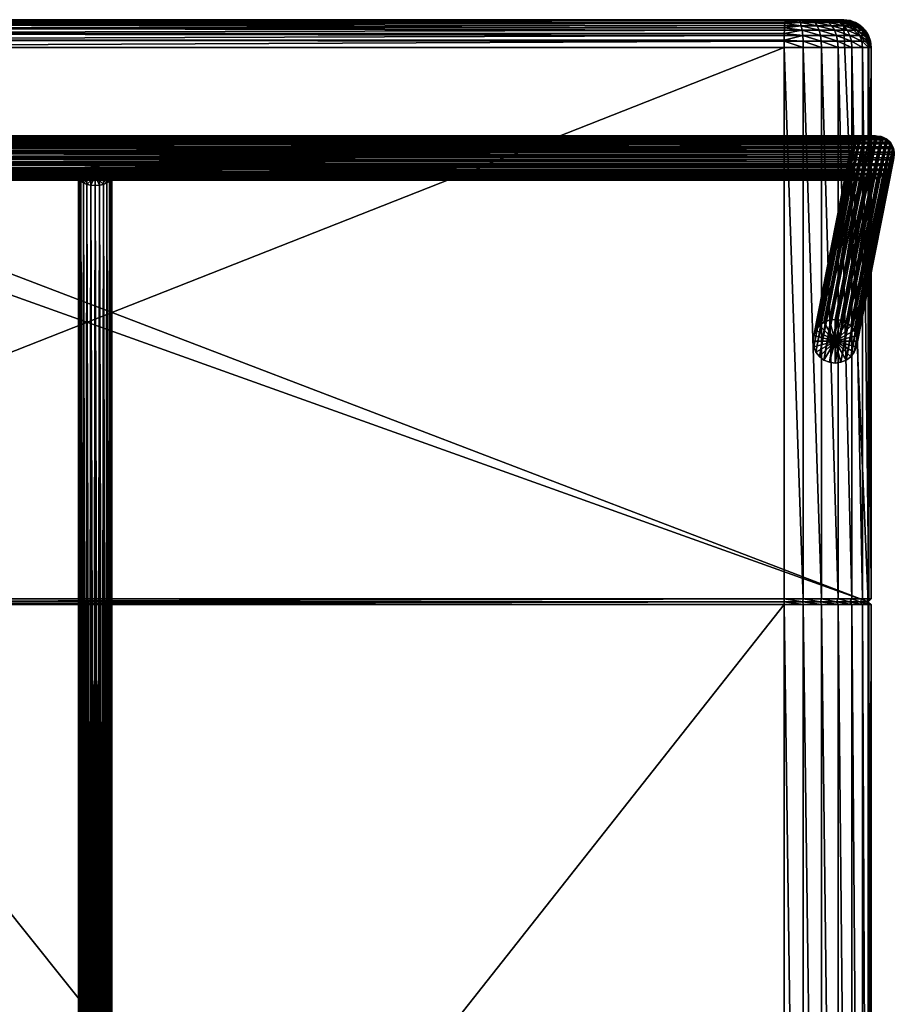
# Model space of a CAD drawing. Extents: x -344 to 288, y -960 to 1960.
# Tile 209 of 209: x -27 to 288, y 1605 to 1960. Entities that reach past the tile are written whole.
import ezdxf

# ---------------------------------------------------------------- set-up
doc = ezdxf.new("R2010")
doc.units = 0
for name, color, linetype in [('POLYGON-OBJEKT', 43, 'CONTINUOUS'), ('POLYGON-OBJEKT.1', 253, 'CONTINUOUS'), ('POLYGON-OBJEKT.2', 253, 'CONTINUOUS')]:
    doc.layers.add(name, color=color, linetype=linetype)

msp = doc.modelspace()

# ---------------------------------------------------------------- meshes
at = {"layer": 'POLYGON-OBJEKT'}
mesh = msp.add_polyface(dxfattribs=at)
corners = [(-270, 1959, 380), (270, 1960, 380), (270, 1959, 380), (-270, 1960, 380), (-280, 1950, 360), (279, 1250, 360), (279, 1750, 360), (-270, 1960, 360), (270, 1960, 360), (255.5177, 1751, 478.0757), (248.6207, 1751, 478.5557), (248.6207, 1950, 478.5557), (-256.1494, 1751, 455.3234), (-256.1494, 1950, 455.3234), (270, 1960, 448.5875), (-270, 1960, 381), (270, 1960, 381), (-270, 1960, 430.3498), (-255.6897, 1960, 445.3339), (249.0805, 1960, 468.5663), (-144.5046, 1750, 459.4608), (248.6667, 1750, 477.5568), (254.4765, 1959.0096, 472.5111), (248.881, 1959.0096, 472.9006), (248.962, 1959.6263, 471.1403), (255.1164, 1956.235, 475.9312), (248.721, 1956.235, 476.3763), (248.7574, 1957.0266, 475.5855), (248.6322, 1952.2252, 478.3053), (-256.1338, 1952.5883, 454.983), (248.6379, 1952.5767, 478.1824), (248.6662, 1954.3387, 477.5665), (-256.0878, 1955, 453.985), (248.6845, 1954.9702, 477.1701), (-256.0148, 1957.071, 452.3975), (-255.9195, 1958.6603, 450.3286), (248.7938, 1957.8182, 474.7946), (248.8519, 1958.6129, 473.5313), (-255.8087, 1959.6592, 447.9194), (248.9781, 1959.7493, 470.7892), (-144.5506, 1749, 460.4598), (248.6207, 1749, 478.5557), (-146.8174, 1750, 459.0474)]
mesh.append_faces([[corners[k] for k in face] for face in [(0, 1, 2, 2), (3, 1, 0, 0), (4, 5, 6, 6), (6, 7, 4, 4), (8, 7, 6, 6), (8, 3, 7, 7), (1, 3, 8, 8), (9, 10, 11, 11), (12, 11, 10, 10), (13, 11, 12, 12), (14, 15, 16, 16), (17, 15, 14, 14), (14, 18, 17, 17), (19, 18, 14, 14), (20, 10, 21, 21), (12, 10, 20, 20), (22, 23, 24, 24), (25, 26, 27, 27), (13, 28, 11, 11), (29, 28, 13, 13), (29, 30, 28, 28), (31, 30, 29, 29), (32, 31, 29, 29), (32, 33, 31, 31), (26, 33, 32, 32), (34, 26, 32, 32), (27, 26, 34, 34), (35, 27, 34, 34), (35, 36, 27, 27), (37, 36, 35, 35), (38, 37, 35, 35), (38, 23, 37, 37), (24, 23, 38, 38), (18, 24, 38, 38), (39, 24, 18, 18), (19, 39, 18, 18), (0, 16, 15, 15), (2, 16, 0, 0), (21, 40, 20, 20), (41, 40, 21, 21), (20, 40, 42, 42)]])
mesh = msp.add_polyface(dxfattribs=at)
corners = [(255.5177, 1950, 478.0757), (255.5177, 1751, 478.0757), (248.6207, 1950, 478.5557), (262.1217, 1751, 476.0295), (262.1217, 1950, 476.0295), (268.0819, 1751, 472.5259), (268.0819, 1950, 472.5259), (273.0817, 1751, 467.7508), (267.4792, 1750, 471.7279), (261.7176, 1750, 475.1148), (255.3338, 1750, 477.0927), (248.6207, 1751, 478.5557), (248.6667, 1750, 477.5568), (254.8252, 1957.8182, 474.3748), (255.1164, 1956.235, 475.9312), (248.7574, 1957.0266, 475.5855), (267.485, 1954.3387, 471.7356), (266.7669, 1956.235, 470.785), (272.3198, 1954.3387, 467.1182), (261.2401, 1956.235, 474.0338), (261.7216, 1954.3387, 475.1236), (255.3356, 1954.3387, 477.1023), (248.6845, 1954.9702, 477.1701), (248.721, 1956.235, 476.3763), (248.6662, 1954.3387, 477.5665), (248.6379, 1952.5767, 478.1824), (267.9308, 1952.2252, 472.3258), (262.0204, 1952.2252, 475.8002), (255.4716, 1952.2252, 477.8293), (248.6322, 1952.2252, 478.3053), (255.5177, 1749, 478.0757), (248.6207, 1749, 478.5557), (262.1217, 1749, 476.0295), (268.0819, 1749, 472.5259), (273.0817, 1749, 467.7508)]
mesh.append_faces([[corners[k] for k in face] for face in [(0, 1, 2, 2), (3, 1, 0, 0), (4, 3, 0, 0), (5, 3, 4, 4), (6, 5, 4, 4), (7, 5, 6, 6), (3, 5, 8, 8), (9, 3, 8, 8), (1, 3, 9, 9), (10, 1, 9, 9), (11, 1, 10, 10), (12, 11, 10, 10), (13, 14, 15, 15), (16, 17, 18, 18), (19, 17, 16, 16), (20, 19, 16, 16), (14, 19, 20, 20), (21, 14, 20, 20), (22, 23, 14, 14), (21, 22, 14, 14), (24, 22, 21, 21), (25, 24, 21, 21), (20, 16, 26, 26), (27, 20, 26, 26), (21, 20, 27, 27), (28, 21, 27, 27), (25, 21, 28, 28), (29, 25, 28, 28), (27, 26, 6, 6), (4, 27, 6, 6), (28, 27, 4, 4), (0, 28, 4, 4), (29, 28, 0, 0), (2, 29, 0, 0), (30, 31, 12, 12), (10, 30, 12, 12), (32, 30, 10, 10), (9, 32, 10, 10), (33, 32, 9, 9), (8, 33, 9, 9), (34, 33, 8, 8)]])
mesh = msp.add_polyface(dxfattribs=at)
corners = [(253.6785, 1960, 468.2463), (270, 1960, 448.5875), (269.4689, 1960, 453.1659), (249.0805, 1960, 468.5663), (262.0546, 1960, 464.5464), (258.0811, 1960, 466.8822), (265.3878, 1960, 461.363), (267.9038, 1960, 457.5012), (269.8958, 1959.7493, 458.4929), (267.0999, 1959.7493, 462.7845), (263.3958, 1959.7493, 466.322), (258.9803, 1959.7493, 468.9176), (254.0878, 1959.7493, 470.4335), (248.9781, 1959.7493, 470.7892), (248.962, 1959.6263, 471.1403), (254.4765, 1959.0096, 472.5111), (259.8343, 1959.0096, 470.851), (264.6697, 1959.0096, 468.0085), (268.7261, 1959.0096, 464.1346), (271.7879, 1959.0096, 459.4349), (270.1849, 1957.8182, 465.3458), (265.8125, 1957.8182, 469.5215), (260.6004, 1957.8182, 472.5854), (254.8252, 1957.8182, 474.3748), (248.8519, 1958.6129, 473.5313), (248.881, 1959.0096, 472.9006), (248.7938, 1957.8182, 474.7946), (248.7574, 1957.0266, 475.5855), (261.2401, 1956.235, 474.0338), (255.1164, 1956.235, 475.9312), (266.7669, 1956.235, 470.785), (271.4031, 1956.235, 466.3572)]
mesh.append_faces([[corners[k] for k in face] for face in [(0, 1, 2, 2), (0, 3, 1, 1), (4, 5, 0, 0), (0, 6, 4, 4), (7, 6, 0, 0), (2, 7, 0, 0), (6, 7, 8, 8), (9, 6, 8, 8), (4, 6, 9, 9), (10, 4, 9, 9), (5, 4, 10, 10), (11, 5, 10, 10), (0, 5, 11, 11), (12, 0, 11, 11), (12, 3, 0, 0), (13, 3, 12, 12), (14, 13, 12, 12), (12, 15, 14, 14), (16, 15, 12, 12), (11, 16, 12, 12), (17, 16, 11, 11), (10, 17, 11, 11), (18, 17, 10, 10), (9, 18, 10, 10), (19, 18, 9, 9), (8, 19, 9, 9), (17, 18, 20, 20), (21, 17, 20, 20), (16, 17, 21, 21), (22, 16, 21, 21), (15, 16, 22, 22), (23, 15, 22, 22), (24, 25, 15, 15), (23, 24, 15, 15), (26, 24, 23, 23), (27, 26, 23, 23), (28, 29, 23, 23), (22, 28, 23, 23), (30, 28, 22, 22), (21, 30, 22, 22), (31, 30, 21, 21), (20, 31, 21, 21)]])
mesh = msp.add_polyface(dxfattribs=at)
corners = [(272.0145, 1958.7717, 380), (275, 1958.6603, 380), (273.9268, 1958.0981, 380), (272.5882, 1959.6592, 380), (270, 1959, 380), (270, 1960, 380), (272.5882, 1959.6592, 360), (270, 1960, 360), (275, 1958.6603, 360), (274.3631, 1958.9979, 381), (274.9704, 1958.6135, 381), (274.3388, 1959.0096, 448.5875), (272.5767, 1959.6263, 448.5875), (272.5768, 1959.6271, 381), (272.2252, 1959.7493, 448.5875), (272.2383, 1959.7462, 381), (270, 1960, 448.5875), (270, 1960, 381), (269.4689, 1960, 453.1659), (271.635, 1959.7493, 453.6753), (267.9038, 1960, 457.5012), (269.8958, 1959.7493, 458.4929), (273.6925, 1959.0096, 454.1592), (274.9703, 1958.6129, 448.5875), (271.7879, 1959.0096, 459.4349), (275.5382, 1957.8182, 454.5932), (273.4852, 1957.8182, 460.28), (268.7261, 1959.0096, 464.1346), (270.1849, 1957.8182, 465.3458), (274.9027, 1956.235, 460.9857), (271.4031, 1956.235, 466.3572), (275.9692, 1954.3387, 461.5167), (272.3198, 1954.3387, 467.1182), (266.7669, 1956.235, 470.785)]
mesh.append_faces([[corners[k] for k in face] for face in [(0, 1, 2, 2), (3, 1, 0, 0), (4, 3, 0, 0), (5, 3, 4, 4), (6, 7, 8, 8), (9, 10, 11, 11), (12, 9, 11, 11), (13, 9, 12, 12), (14, 13, 12, 12), (15, 13, 14, 14), (16, 15, 14, 14), (17, 15, 16, 16), (6, 8, 1, 1), (3, 6, 1, 1), (7, 6, 3, 3), (5, 7, 3, 3), (18, 16, 14, 14), (19, 18, 14, 14), (20, 18, 19, 19), (21, 20, 19, 19), (22, 11, 23, 23), (12, 11, 22, 22), (22, 24, 21, 21), (19, 22, 21, 21), (12, 22, 19, 19), (14, 12, 19, 19), (24, 22, 25, 25), (26, 24, 25, 25), (27, 24, 26, 26), (28, 27, 26, 26), (29, 30, 28, 28), (26, 29, 28, 28), (30, 29, 31, 31), (32, 30, 31, 31), (33, 30, 32, 32), (15, 17, 4, 4), (0, 15, 4, 4), (13, 15, 0, 0), (2, 13, 0, 0), (2, 9, 13, 13), (10, 9, 2, 2)]])
mesh = msp.add_polyface(dxfattribs=at)
corners = [(279, 1950, 380), (280, 1751, 380), (279, 1750, 380), (280, 1950, 380), (279, 1750, 360), (280, 1751, 360), (280, 1950, 360), (270, 1960, 360), (280, 1950, 381), (280, 1751, 381), (279.9543, 1950.9543, 380.9543), (280, 1751, 448.5875), (280, 1950, 448.5875), (273.0817, 1950, 467.7508), (273.0817, 1751, 467.7508), (268.0819, 1950, 472.5259), (276.8557, 1751, 461.958), (276.8557, 1950, 461.958), (279.2034, 1751, 455.4551), (279.2034, 1950, 455.4551), (279, 1750, 448.5875), (278.2299, 1750, 455.2262), (275.9605, 1750, 461.5124), (272.3123, 1750, 467.1121), (268.0819, 1751, 472.5259), (267.4792, 1750, 471.7279), (280, 1749, 381), (280, 1749, 448.5875), (273.0817, 1749, 467.7508), (276.8557, 1749, 461.958), (279.2034, 1749, 455.4551), (280, 1749, 380), (280, 1749, 360)]
mesh.append_faces([[corners[k] for k in face] for face in [(0, 1, 2, 2), (3, 1, 0, 0), (4, 5, 6, 6), (6, 7, 4, 4), (5, 3, 6, 6), (1, 3, 5, 5), (8, 2, 9, 9), (0, 2, 8, 8), (10, 0, 8, 8), (11, 8, 9, 9), (12, 8, 11, 11), (13, 14, 15, 15), (16, 14, 13, 13), (17, 16, 13, 13), (18, 16, 17, 17), (19, 18, 17, 17), (11, 18, 19, 19), (12, 11, 19, 19), (9, 20, 11, 11), (2, 20, 9, 9), (18, 11, 20, 20), (21, 18, 20, 20), (16, 18, 21, 21), (22, 16, 21, 21), (14, 16, 22, 22), (23, 14, 22, 22), (24, 14, 23, 23), (25, 24, 23, 23), (20, 26, 27, 27), (2, 26, 20, 20), (23, 28, 25, 25), (29, 28, 23, 23), (22, 29, 23, 23), (30, 29, 22, 22), (21, 30, 22, 22), (27, 30, 21, 21), (20, 27, 21, 21), (5, 2, 1, 1), (4, 2, 5, 5), (4, 31, 2, 2), (32, 31, 4, 4)]])
mesh = msp.add_polyface(dxfattribs=at)
corners = [(277.0666, 1955.5735, 380), (278.6603, 1955, 380), (278.1348, 1953.8502, 380), (277.071, 1957.071, 380), (275.6398, 1957.0137, 380), (273.9268, 1958.0981, 380), (275, 1958.6603, 380), (275, 1958.6603, 360), (270, 1960, 360), (277.071, 1957.071, 360), (278.6603, 1955, 360), (279.6593, 1952.5883, 360), (280, 1950, 360), (278.6104, 1954.969, 381), (279.0387, 1954.2781, 381), (278.6129, 1954.9702, 448.5875), (277.8183, 1956.235, 448.5875), (277.8518, 1956.1927, 381), (277.0266, 1957.0266, 448.5875), (277.0259, 1957.0264, 381), (276.2349, 1957.8182, 448.5875), (276.2664, 1957.7931, 381), (274.9703, 1958.6129, 448.5875), (274.9704, 1958.6135, 381), (274.3388, 1959.0096, 448.5875), (275.5382, 1957.8182, 454.5932), (273.6925, 1959.0096, 454.1592), (277.0796, 1956.235, 454.9557), (274.9027, 1956.235, 460.9857), (273.4852, 1957.8182, 460.28), (279.0097, 1954.3387, 448.5875), (278.2393, 1954.3387, 455.2284), (275.9692, 1954.3387, 461.5167)]
mesh.append_faces([[corners[k] for k in face] for face in [(0, 1, 2, 2), (3, 1, 0, 0), (4, 3, 0, 0), (5, 3, 4, 4), (6, 3, 5, 5), (7, 8, 9, 9), (8, 10, 9, 9), (11, 10, 8, 8), (12, 11, 8, 8), (13, 14, 15, 15), (16, 13, 15, 15), (17, 13, 16, 16), (18, 17, 16, 16), (19, 17, 18, 18), (20, 19, 18, 18), (21, 19, 20, 20), (22, 21, 20, 20), (23, 21, 22, 22), (24, 23, 22, 22), (9, 10, 1, 1), (3, 9, 1, 1), (7, 9, 3, 3), (6, 7, 3, 3), (22, 20, 25, 25), (25, 26, 22, 22), (27, 16, 15, 15), (18, 16, 27, 27), (27, 28, 29, 29), (25, 27, 29, 29), (18, 27, 25, 25), (20, 18, 25, 25), (15, 30, 31, 31), (31, 27, 15, 15), (28, 27, 31, 31), (32, 28, 31, 31), (4, 23, 5, 5), (4, 21, 23, 23), (19, 21, 4, 4), (0, 19, 4, 4), (0, 17, 19, 19), (13, 17, 0, 0), (2, 13, 0, 0)]])
mesh = msp.add_polyface(dxfattribs=at)
corners = [(278.7902, 1951.9318, 380), (280, 1950, 380), (279, 1950, 380), (279.6593, 1952.5883, 380), (278.1348, 1953.8502, 380), (278.6603, 1955, 380), (280, 1950, 448.5875), (279.9543, 1950.9543, 380.9543), (280, 1950, 381), (279.9499, 1951, 381), (279.7493, 1952.2252, 448.5875), (279.7669, 1952.1464, 381), (279.6263, 1952.5767, 448.5875), (279.6205, 1952.575, 381), (279.0097, 1954.3387, 448.5875), (279.0387, 1954.2781, 381), (278.6129, 1954.9702, 448.5875), (279.6593, 1952.5883, 360), (280, 1950, 360), (278.6603, 1955, 360), (278.2393, 1954.3387, 455.2284), (278.9593, 1952.2252, 455.3977), (275.9692, 1954.3387, 461.5167), (276.6312, 1952.2252, 461.8463), (272.3198, 1954.3387, 467.1182), (272.8888, 1952.2252, 467.5907), (267.485, 1954.3387, 471.7356), (267.9308, 1952.2252, 472.3258), (279.2034, 1950, 455.4551), (276.8557, 1950, 461.958), (273.0817, 1950, 467.7508), (268.0819, 1950, 472.5259), (278.6104, 1954.969, 381)]
mesh.append_faces([[corners[k] for k in face] for face in [(0, 1, 2, 2), (3, 1, 0, 0), (4, 3, 0, 0), (5, 3, 4, 4), (6, 7, 8, 8), (9, 7, 6, 6), (10, 9, 6, 6), (11, 9, 10, 10), (12, 11, 10, 10), (13, 11, 12, 12), (14, 13, 12, 12), (15, 13, 14, 14), (16, 15, 14, 14), (17, 18, 1, 1), (3, 17, 1, 1), (19, 17, 3, 3), (5, 19, 3, 3), (20, 14, 12, 12), (21, 10, 6, 6), (12, 10, 21, 21), (21, 20, 12, 12), (22, 20, 21, 21), (23, 22, 21, 21), (24, 22, 23, 23), (25, 24, 23, 23), (26, 24, 25, 25), (27, 26, 25, 25), (28, 21, 6, 6), (23, 21, 28, 28), (29, 23, 28, 28), (25, 23, 29, 29), (30, 25, 29, 29), (27, 25, 30, 30), (31, 27, 30, 30), (7, 9, 2, 2), (11, 2, 9, 9), (0, 2, 11, 11), (13, 0, 11, 11), (4, 0, 13, 13), (15, 4, 13, 13), (32, 4, 15, 15)]])
mesh = msp.add_polyface(dxfattribs=at)
corners = [(-280, -950, 360), (279, 750, 360), (-280, 1950, 360), (255.3338, 1250, 477.0927), (255.5177, 1251, 478.0757), (261.7176, 1250, 475.1148), (248.6667, 1250, 477.5568), (248.6207, 1251, 478.5557), (-146.8174, 1250, 459.0474), (-147.1203, 1251, 460.0004), (-144.5046, 1250, 459.4608), (-148.9444, 1250, 458.0494), (-149.4837, 1251, 458.8916), (-150.7406, 1250, 456.535), (-151.4795, 1251, 457.2088), (-152.0837, 1250, 454.6072), (-152.9718, 1251, 455.0669), (-152.882, 1250, 452.3976), (-153.8588, 1251, 452.6117), (248.6207, 1249, 478.5557), (-144.5506, 751, 460.4598), (-144.5506, 1249, 460.4598), (248.6207, 751, 478.5557), (-151.4795, 751, 457.2088), (-152.9718, 751, 455.0669), (-152.9718, 1249, 455.0669), (-151.4795, 1249, 457.2088), (-149.4837, 751, 458.8916), (-149.4837, 1249, 458.8916), (-147.1203, 751, 460.0004), (-147.1203, 1249, 460.0004), (255.5177, 751, 478.0757), (255.5177, 1249, 478.0757), (262.1217, 751, 476.0295), (262.1217, 1249, 476.0295), (-153.8588, 1249, 452.6117), (-153.0813, 1250, 450.0565), (-153.4825, 1249, 437.0243), (-152.4836, 1250, 437.0703), (-153.5121, 1249, 436.5775), (-152.528, 1250, 436.4), (-152.7205, 1250, 435.7563), (-153.6405, 1249, 436.1484)]
mesh.append_faces([[corners[k] for k in face] for face in [(0, 1, 2, 2), (3, 4, 5, 5), (6, 7, 3, 3), (8, 9, 10, 10), (11, 12, 8, 8), (13, 14, 11, 11), (15, 16, 13, 13), (17, 18, 15, 15), (19, 20, 21, 21), (22, 20, 19, 19), (23, 24, 25, 25), (26, 23, 25, 25), (27, 23, 26, 26), (28, 27, 26, 26), (29, 27, 28, 28), (30, 29, 28, 28), (20, 29, 30, 30), (21, 20, 30, 30), (31, 22, 19, 19), (32, 31, 19, 19), (33, 31, 32, 32), (32, 19, 6, 6), (3, 32, 6, 6), (34, 32, 3, 3), (6, 21, 10, 10), (19, 21, 6, 6), (17, 35, 36, 36), (25, 35, 17, 17), (15, 25, 17, 17), (26, 25, 15, 15), (13, 26, 15, 15), (28, 26, 13, 13), (11, 28, 13, 13), (30, 28, 11, 11), (8, 30, 11, 11), (21, 30, 8, 8), (10, 21, 8, 8), (36, 37, 38, 38), (39, 38, 37, 37), (40, 38, 39, 39), (41, 40, 42, 42)]])
mesh = msp.add_polyface(dxfattribs=at)
corners = [(279, 1750, 360), (280, 1251, 360), (280, 1749, 360), (279, 1250, 360), (279, 750, 360), (-280, 1950, 360), (280, 1749, 380), (279, 1250, 380), (279, 1750, 380), (280, 1251, 380), (280, 1749, 448.5875), (280, 1251, 381), (280, 1251, 448.5875), (280, 1749, 381), (248.6207, 1749, 478.5557), (-144.5506, 1251, 460.4598), (-144.5506, 1749, 460.4598), (248.6207, 1251, 478.5557), (-147.1203, 1251, 460.0004), (-147.1203, 1749, 460.0004), (255.5177, 1251, 478.0757), (255.5177, 1749, 478.0757), (262.1217, 1251, 476.0295), (262.1217, 1749, 476.0295), (268.0819, 1251, 472.5259), (268.0819, 1749, 472.5259), (273.0817, 1251, 467.7508), (273.0817, 1749, 467.7508), (276.8557, 1251, 461.958), (276.8557, 1749, 461.958), (279.2034, 1251, 455.4551), (279.2034, 1749, 455.4551), (279, 1250, 448.5875), (278.2299, 1250, 455.2262), (275.9605, 1250, 461.5124), (272.3123, 1250, 467.1121), (267.4792, 1250, 471.7279), (261.7176, 1250, 475.1148), (255.3338, 1250, 477.0927), (-144.5046, 1250, 459.4608), (248.6667, 1250, 477.5568)]
mesh.append_faces([[corners[k] for k in face] for face in [(0, 1, 2, 2), (3, 1, 0, 0), (4, 3, 5, 5), (6, 7, 8, 8), (9, 7, 6, 6), (2, 9, 6, 6), (1, 9, 2, 2), (10, 11, 12, 12), (13, 11, 10, 10), (14, 15, 16, 16), (17, 15, 14, 14), (15, 18, 19, 19), (16, 15, 19, 19), (20, 17, 14, 14), (21, 20, 14, 14), (22, 20, 21, 21), (23, 22, 21, 21), (24, 22, 23, 23), (25, 24, 23, 23), (26, 24, 25, 25), (27, 26, 25, 25), (28, 26, 27, 27), (29, 28, 27, 27), (30, 28, 29, 29), (31, 30, 29, 29), (12, 30, 31, 31), (10, 12, 31, 31), (11, 7, 12, 12), (30, 12, 32, 32), (28, 30, 33, 33), (26, 28, 34, 34), (24, 26, 35, 35), (22, 24, 36, 36), (20, 22, 37, 37), (17, 20, 38, 38), (17, 39, 15, 15), (40, 39, 17, 17), (18, 15, 39, 39), (13, 7, 11, 11), (8, 7, 13, 13), (1, 7, 9, 9), (3, 7, 1, 1)]])
at = {"layer": 'POLYGON-OBJEKT.1'}
mesh = msp.add_polyface(dxfattribs=at)
corners = [(285.4272, 1917.0508, 4), (-294.9178, 1916.907, 3.7606), (-294.9178, 1915.755, 2.3633), (283.6043, 1917.85, 5.9294), (-294.9178, 1917.7729, 5.661), (-294.9178, 1917.0221, 4.0131), (281.5428, 1918.1227, 8), (-294.9178, 1918.1178, 7.7208), (-294.9178, 1917.8188, 5.9347), (279.3834, 1917.85, 10.0706), (-294.9178, 1917.9176, 9.7996), (-294.9178, 1918.0912, 7.997), (277.2732, 1917.0508, 12), (-294.9178, 1917.1862, 11.7558), (-294.9178, 1917.8204, 10.0595), (275.3559, 1915.7794, 13.6569), (-294.9178, 1915.9734, 13.456), (-294.9178, 1917.0251, 11.9816), (273.7623, 1914.1226, 14.9282), (-294.9178, 1914.3619, 14.7844), (-294.9178, 1915.7593, 13.6325), (-294.9178, 1912.188, 15.6962), (-294.9178, 1912.4617, 15.6504), (272.601, 1912.1932, 15.7274), (-294.9178, 1910.4019, 15.9951), (272.1073, 1910.8199, 15.9696), (-294.9178, 1910.1256, 15.9685), (271.951, 1910.1227, 16), (-294.9178, 1908.323, 15.795), (271.8252, 1908.7335, 15.8785), (-294.9178, 1908.0632, 15.6978), (271.8567, 1908.0521, 15.7274), (-294.9178, 1906.3668, 15.0636), (272.1073, 1906.7416, 15.2505), (-294.9178, 1906.1409, 14.9025), (272.3245, 1906.1226, 14.9282), (274.7829, 1903.1945, 12), (-294.9178, 1903.3381, 12.2394), (-294.9178, 1904.4901, 13.6367), (276.6058, 1902.3953, 10.0706), (-294.9178, 1902.4722, 10.339), (-294.9178, 1903.2231, 11.9869), (278.6673, 1902.1226, 8), (-294.9178, 1902.1276, 8.2792), (-294.9178, 1902.4264, 10.0653), (280.8267, 1902.3953, 5.9294), (-294.9178, 1902.3276, 6.2004), (-294.9178, 1902.1541, 8.003), (282.9369, 1903.1945, 4), (-294.9178, 1903.059, 4.2442), (-294.9178, 1902.4248, 5.9405), (284.8542, 1904.4658, 2.3431), (-294.9178, 1904.2719, 2.544), (-294.9178, 1903.2202, 4.0184), (286.4478, 1906.1226, 1.0718), (-294.9178, 1905.8833, 1.2156), (-294.9178, 1904.4858, 2.3675), (-265.3001, 1816.1083, 380.8694), (-332.1233, 1891.936, 52.423), (-267.3311, 1815.7521, 381.2004), (-263.4075, 1816.9714, 380.6836), (-330.2307, 1892.7993, 52.2372), (-261.7823, 1818.2826, 380.6557), (-328.6054, 1894.1105, 52.2093), (-260.5352, 1819.9526, 380.7875), (-327.3584, 1895.7804, 52.3411), (-259.7512, 1821.8676, 381.0701), (-326.5744, 1897.6954, 52.6237), (-259.4839, 1823.897, 381.4843), (-326.307, 1899.7249, 53.0378), (-259.7512, 1825.9026, 382.0017), (-326.5744, 1901.7305, 53.5553), (-260.5352, 1827.7476, 382.5871), (-327.3584, 1903.5754, 54.1407), (-261.7823, 1829.3064, 383.2007), (-328.6054, 1905.1342, 54.7543), (-263.4075, 1830.4727, 383.8006), (-330.2307, 1906.3004, 55.3542), (-265.3001, 1831.167, 384.346), (-332.1233, 1906.9949, 55.8996), (-267.3311, 1831.342, 384.7996), (-334.1543, 1907.1698, 56.3532), (-267.3311, 1823.547, 383), (-269.3622, 1815.9271, 381.654), (-271.2548, 1816.6215, 382.1994), (-274.1271, 1819.3466, 383.4129), (-274.911, 1821.1915, 383.9983), (-272.88, 1817.7877, 382.7993), (-274.911, 1825.2266, 384.9299), (-274.1271, 1827.1415, 385.2125), (-275.1784, 1823.1971, 384.5157), (-271.2548, 1830.1227, 385.3164), (-269.3622, 1830.9858, 385.1306), (-272.88, 1828.8115, 385.3443)]
mesh.append_faces([[corners[k] for k in face] for face in [(0, 1, 2, 2), (3, 4, 5, 5), (6, 7, 8, 8), (9, 10, 11, 11), (12, 13, 14, 14), (15, 16, 17, 17), (18, 19, 20, 20), (21, 22, 23, 23), (24, 21, 25, 25), (26, 24, 27, 27), (28, 26, 29, 29), (30, 28, 31, 31), (32, 30, 33, 33), (34, 32, 35, 35), (36, 37, 38, 38), (39, 40, 41, 41), (42, 43, 44, 44), (45, 46, 47, 47), (48, 49, 50, 50), (51, 52, 53, 53), (54, 55, 56, 56), (57, 58, 59, 59), (60, 61, 57, 57), (62, 63, 60, 60), (64, 65, 62, 62), (66, 67, 64, 64), (68, 69, 66, 66), (70, 71, 68, 68), (72, 73, 70, 70), (74, 75, 72, 72), (76, 77, 74, 74), (78, 79, 76, 76), (80, 81, 78, 78), (82, 83, 84, 84), (59, 83, 82, 82), (57, 59, 82, 82), (82, 85, 86, 86), (87, 85, 82, 82), (84, 87, 82, 82), (82, 88, 89, 89), (90, 88, 82, 82), (86, 90, 82, 82), (82, 91, 92, 92), (93, 91, 82, 82), (89, 93, 82, 82), (82, 78, 76, 76), (80, 78, 82, 82), (92, 80, 82, 82), (82, 72, 70, 70), (74, 72, 82, 82), (76, 74, 82, 82), (82, 66, 64, 64), (68, 66, 82, 82), (70, 68, 82, 82), (82, 60, 57, 57), (62, 60, 82, 82), (64, 62, 82, 82)]])
mesh = msp.add_polyface(dxfattribs=at)
corners = [(-294.9178, 1917.0221, 4.0131), (-294.9178, 1916.907, 3.7606), (285.4272, 1917.0508, 4), (-294.9178, 1917.8188, 5.9347), (-294.9178, 1917.7729, 5.661), (283.6043, 1917.85, 5.9294), (282.2296, 1918.0319, 7.3103), (281.5428, 1918.1227, 8), (-294.9178, 1918.0912, 7.997), (-294.9178, 1918.1178, 7.7208), (280.1028, 1917.9408, 9.3808), (279.3834, 1917.85, 10.0706), (-294.9178, 1917.8204, 10.0595), (-294.9178, 1917.9176, 9.7996), (277.9761, 1917.317, 11.3573), (277.2732, 1917.0508, 12), (-294.9178, 1917.0251, 11.9816), (-294.9178, 1917.1862, 11.7558), (275.9946, 1916.203, 13.105), (275.3559, 1915.7794, 13.6569), (-294.9178, 1915.7593, 13.6325), (-294.9178, 1915.9734, 13.456), (274.2931, 1914.6744, 14.5048), (273.7623, 1914.1226, 14.9282), (-294.9178, 1914.1095, 14.8994), (-294.9178, 1914.3619, 14.7844), (272.9345, 1912.8588, 15.5175), (-294.9178, 1912.4617, 15.6504), (272.601, 1912.1932, 15.7274), (272.1073, 1910.8199, 15.9696), (-294.9178, 1912.188, 15.6962), (271.951, 1910.1227, 16), (-294.9178, 1910.4019, 15.9951), (271.8252, 1908.7335, 15.8785), (-294.9178, 1910.1256, 15.9685), (271.8567, 1908.0521, 15.7274), (-294.9178, 1908.323, 15.795), (272.1073, 1906.7416, 15.2505), (-294.9178, 1908.0632, 15.6978), (272.3245, 1906.1226, 14.9282), (-294.9178, 1906.3668, 15.0636), (272.9345, 1904.9803, 14.1284), (-294.9178, 1906.1409, 14.9025), (-294.9178, 1904.6666, 13.8508), (273.3226, 1904.4658, 13.6569), (-294.9178, 1904.4901, 13.6367), (274.2965, 1903.6179, 12.5518), (274.7829, 1903.1945, 12), (-294.9178, 1903.2231, 11.9869), (-294.9178, 1903.3381, 12.2394), (275.9986, 1902.6615, 10.7132), (276.6058, 1902.3953, 10.0706), (-294.9178, 1902.4264, 10.0653), (-294.9178, 1902.4722, 10.339), (277.9806, 1902.2135, 8.6897), (278.6673, 1902.1226, 8), (-294.9178, 1902.1541, 8.003), (-294.9178, 1902.1276, 8.2792), (280.1073, 1902.3044, 6.6192), (280.8267, 1902.3953, 5.9294), (-294.9178, 1902.4248, 5.9405), (-294.9178, 1902.3276, 6.2004), (282.2339, 1902.9282, 4.6427), (282.9369, 1903.1945, 4), (-294.9178, 1903.2202, 4.0184), (-294.9178, 1903.059, 4.2442), (-294.9178, 1904.4858, 2.3675), (-294.9178, 1904.2719, 2.544), (284.8542, 1904.4658, 2.3431), (-294.9178, 1906.1356, 1.1006), (-294.9178, 1905.8833, 1.2156), (286.4478, 1906.1226, 1.0718), (-294.9178, 1907.7836, 0.3496), (287.2756, 1907.3865, 0.4825), (-294.9178, 1908.0574, 0.3038), (287.6091, 1908.0521, 0.2726), (-294.9178, 1909.8435, 0.0049), (288.1028, 1909.4254, 0.0304), (-294.9178, 1910.1195, 0.0315), (288.2591, 1910.1227), (-294.9178, 1911.9222, 0.205), (288.3849, 1911.5117, 0.1215), (-294.9178, 1912.1821, 0.3022), (288.3534, 1912.1932, 0.2726), (-294.9178, 1913.8784, 0.9364), (288.1028, 1913.5035, 0.7495), (-294.9178, 1914.1042, 1.0975), (287.8856, 1914.1226, 1.0718), (-294.9178, 1915.5786, 2.1492), (287.2756, 1915.265, 1.8716), (-294.9178, 1915.755, 2.3633), (286.8875, 1915.7794, 2.3431)]
mesh.append_faces([[corners[k] for k in face] for face in [(0, 1, 2, 2), (3, 4, 5, 5), (6, 3, 5, 5), (7, 3, 6, 6), (8, 9, 7, 7), (10, 8, 7, 7), (11, 8, 10, 10), (12, 13, 11, 11), (14, 12, 11, 11), (15, 12, 14, 14), (16, 17, 15, 15), (18, 16, 15, 15), (19, 16, 18, 18), (20, 21, 19, 19), (22, 20, 19, 19), (23, 20, 22, 22), (24, 25, 23, 23), (26, 24, 23, 23), (27, 24, 26, 26), (28, 27, 26, 26), (29, 30, 28, 28), (31, 32, 29, 29), (33, 34, 31, 31), (35, 36, 33, 33), (37, 38, 35, 35), (39, 40, 37, 37), (41, 42, 39, 39), (43, 42, 41, 41), (44, 43, 41, 41), (45, 43, 44, 44), (46, 45, 44, 44), (47, 45, 46, 46), (48, 49, 47, 47), (50, 48, 47, 47), (51, 48, 50, 50), (52, 53, 51, 51), (54, 52, 51, 51), (55, 52, 54, 54), (56, 57, 55, 55), (58, 56, 55, 55), (59, 56, 58, 58), (60, 61, 59, 59), (62, 60, 59, 59), (63, 60, 62, 62), (64, 65, 63, 63), (66, 67, 68, 68), (69, 70, 71, 71), (72, 69, 73, 73), (74, 72, 75, 75), (76, 74, 77, 77), (78, 76, 79, 79), (80, 78, 81, 81), (82, 80, 83, 83), (84, 82, 85, 85), (86, 84, 87, 87), (88, 86, 89, 89), (90, 88, 91, 91)]])
mesh = msp.add_polyface(dxfattribs=at)
corners = [(274.2965, 1903.6179, 12.5518), (261.3562, 1838.4629, 381.8262), (263.0121, 1837.2009, 381.6615), (275.9986, 1902.6615, 10.7132), (274.7829, 1903.1945, 12), (264.9404, 1836.4023, 381.5881), (272.1073, 1906.7416, 15.2505), (259.2869, 1842.0071, 382.3789), (260.0856, 1840.1021, 382.0709), (272.3245, 1906.1226, 14.9282), (272.9345, 1904.9803, 14.1284), (273.3226, 1904.4658, 13.6569), (272.1073, 1910.8199, 15.9696), (259.2869, 1846.0852, 383.098), (259.0145, 1844.0477, 382.7292), (271.951, 1910.1227, 16), (271.8252, 1908.7335, 15.8785), (271.8567, 1908.0521, 15.7274), (274.2931, 1914.6744, 14.5048), (261.3562, 1849.6047, 383.7908), (260.0856, 1847.9806, 383.4601), (272.9345, 1912.8588, 15.5175), (273.7623, 1914.1226, 14.9282), (272.601, 1912.1932, 15.7274), (277.9761, 1917.317, 11.3573), (264.9404, 1851.6223, 384.2718), (263.0121, 1850.8468, 384.0677), (275.9946, 1916.203, 13.105), (275.3559, 1915.7794, 13.6569), (284.2115, 1917.5839, 5.2868), (-294.9178, 1917.0221, 4.0131), (285.4272, 1917.0508, 4), (283.6043, 1917.85, 5.9294), (284.2155, 1904.0422, 2.895), (-294.9178, 1903.2202, 4.0184), (282.9369, 1903.1945, 4), (284.8542, 1904.4658, 2.3431), (285.917, 1905.5708, 1.4952), (-294.9178, 1904.4858, 2.3675), (286.4478, 1906.1226, 1.0718), (287.2756, 1907.3865, 0.4825), (-294.9178, 1906.1356, 1.1006), (287.6091, 1908.0521, 0.2726), (-294.9178, 1907.7836, 0.3496), (288.1028, 1909.4254, 0.0304), (-294.9178, 1908.0574, 0.3038), (288.2591, 1910.1227), (-294.9178, 1909.8435, 0.0049), (288.3849, 1911.5117, 0.1215), (-294.9178, 1910.1195, 0.0315), (288.3534, 1912.1932, 0.2726), (-294.9178, 1911.9222, 0.205), (288.1028, 1913.5035, 0.7495), (-294.9178, 1912.1821, 0.3022), (287.8856, 1914.1226, 1.0718), (-294.9178, 1913.8784, 0.9364), (287.2756, 1915.265, 1.8716), (-294.9178, 1914.1042, 1.0975), (286.8875, 1915.7794, 2.3431), (-294.9178, 1915.5786, 2.1492), (285.9135, 1916.6274, 3.4482), (-294.9178, 1915.755, 2.3633), (267.0098, 1844, 383), (267.0098, 1836.1216, 381.6108), (269.0791, 1836.3776, 381.7282), (267.0098, 1851.8784, 384.3892), (269.0791, 1851.5977, 384.4119), (271.0074, 1837.1532, 381.9323)]
mesh.append_faces([[corners[k] for k in face] for face in [(0, 1, 2, 2), (3, 4, 2, 2), (5, 3, 2, 2), (6, 7, 8, 8), (8, 9, 6, 6), (10, 9, 8, 8), (1, 10, 8, 8), (11, 10, 1, 1), (0, 11, 1, 1), (12, 13, 14, 14), (14, 15, 12, 12), (16, 15, 14, 14), (7, 16, 14, 14), (17, 16, 7, 7), (6, 17, 7, 7), (18, 19, 20, 20), (21, 22, 20, 20), (13, 21, 20, 20), (23, 21, 13, 13), (12, 23, 13, 13), (24, 25, 26, 26), (19, 27, 26, 26), (28, 27, 19, 19), (18, 28, 19, 19), (29, 30, 31, 31), (32, 30, 29, 29), (33, 34, 35, 35), (36, 34, 33, 33), (37, 38, 36, 36), (39, 38, 37, 37), (40, 41, 39, 39), (42, 43, 40, 40), (44, 45, 42, 42), (46, 47, 44, 44), (48, 49, 46, 46), (50, 51, 48, 48), (52, 53, 50, 50), (54, 55, 52, 52), (56, 57, 54, 54), (58, 59, 56, 56), (60, 61, 58, 58), (31, 61, 60, 60), (62, 5, 2, 2), (63, 5, 62, 62), (64, 63, 62, 62), (62, 8, 7, 7), (1, 8, 62, 62), (2, 1, 62, 62), (62, 13, 20, 20), (14, 13, 62, 62), (7, 14, 62, 62), (62, 26, 25, 25), (19, 26, 62, 62), (20, 19, 62, 62), (65, 66, 62, 62), (25, 65, 62, 62), (62, 67, 64, 64)]])
mesh = msp.add_polyface(dxfattribs=at)
corners = [(274.7326, 1841.9148, 382.902), (288.2591, 1910.1227), (288.1028, 1909.4254, 0.0304), (275.005, 1843.9523, 383.2708), (287.6091, 1908.0521, 0.2726), (273.9339, 1840.0194, 382.5399), (287.2756, 1907.3865, 0.4825), (285.917, 1905.5708, 1.4952), (272.6633, 1838.3954, 382.2092), (286.4478, 1906.1226, 1.0718), (282.2339, 1902.9282, 4.6427), (269.0791, 1836.3776, 381.7282), (271.0074, 1837.1532, 381.9323), (282.9369, 1903.1945, 4), (284.2155, 1904.0422, 2.895), (284.8542, 1904.4658, 2.3431), (277.9806, 1902.2135, 8.6897), (264.9404, 1836.4023, 381.5881), (267.0098, 1836.1216, 381.6108), (278.6673, 1902.1226, 8), (280.1073, 1902.3044, 6.6192), (280.8267, 1902.3953, 5.9294), (263.0121, 1837.2009, 381.6615), (274.7829, 1903.1945, 12), (274.2965, 1903.6179, 12.5518), (276.6058, 1902.3953, 10.0706), (275.9986, 1902.6615, 10.7132), (260.0856, 1847.9806, 383.4601), (273.7623, 1914.1226, 14.9282), (274.2931, 1914.6744, 14.5048), (263.0121, 1850.8468, 384.0677), (277.2732, 1917.0508, 12), (277.9761, 1917.317, 11.3573), (275.9946, 1916.203, 13.105), (267.0098, 1851.8784, 384.3892), (281.5428, 1918.1227, 8), (269.0791, 1851.5977, 384.4119), (280.1028, 1917.9408, 9.3808), (264.9404, 1851.6223, 384.2718), (279.3834, 1917.85, 10.0706), (283.6043, 1917.85, 5.9294), (271.0074, 1850.7991, 384.3385), (282.2296, 1918.0319, 7.3103), (285.4272, 1917.0508, 4), (272.6633, 1849.5371, 384.1738), (284.2115, 1917.5839, 5.2868), (286.8875, 1915.7794, 2.3431), (273.9339, 1847.8978, 383.9291), (285.9135, 1916.6274, 3.4482), (287.8856, 1914.1226, 1.0718), (274.7326, 1845.9929, 383.6211), (287.2756, 1915.265, 1.8716), (288.3849, 1911.5117, 0.1215), (288.3534, 1912.1932, 0.2726), (288.1028, 1913.5035, 0.7495), (267.0098, 1844, 383)]
mesh.append_faces([[corners[k] for k in face] for face in [(0, 1, 2, 2), (3, 1, 0, 0), (4, 0, 2, 2), (5, 0, 4, 4), (6, 5, 4, 4), (5, 7, 8, 8), (9, 7, 5, 5), (6, 9, 5, 5), (10, 11, 12, 12), (12, 13, 10, 10), (14, 13, 12, 12), (8, 14, 12, 12), (15, 14, 8, 8), (7, 15, 8, 8), (16, 17, 18, 18), (18, 19, 16, 16), (20, 19, 18, 18), (11, 20, 18, 18), (21, 20, 11, 11), (10, 21, 11, 11), (22, 23, 24, 24), (25, 26, 17, 17), (16, 25, 17, 17), (27, 28, 29, 29), (30, 31, 32, 32), (33, 31, 30, 30), (34, 35, 36, 36), (37, 35, 34, 34), (38, 37, 34, 34), (39, 37, 38, 38), (32, 39, 38, 38), (36, 40, 41, 41), (42, 40, 36, 36), (35, 42, 36, 36), (41, 43, 44, 44), (45, 43, 41, 41), (40, 45, 41, 41), (44, 46, 47, 47), (48, 46, 44, 44), (43, 48, 44, 44), (47, 49, 50, 50), (51, 49, 47, 47), (46, 51, 47, 47), (3, 52, 1, 1), (53, 52, 3, 3), (50, 53, 3, 3), (54, 53, 50, 50), (49, 54, 50, 50), (55, 36, 41, 41), (55, 47, 50, 50), (44, 47, 55, 55), (41, 44, 55, 55), (55, 0, 5, 5), (3, 0, 55, 55), (50, 3, 55, 55), (8, 12, 55, 55), (5, 8, 55, 55)]])
at = {"layer": 'POLYGON-OBJEKT.2'}
mesh = msp.add_polyface(dxfattribs=at)
corners = [(2.2961, 1384, 367.2473), (3, 1384, 367.6702), (-3, 1384, 367.6702), (3.6526, 1384, 368.2014), (-3.6526, 1384, 368.2014), (-5.7956, 1384, 375.8917), (-6, 1384, 374), (-5.7956, 1384, 372.1083), (-5.1962, 1384, 370.3455), (-4.2426, 1384, 368.8318), (5.1962, 1384, 370.3455), (5.7956, 1384, 372.1083), (-5.1962, 1384, 377.6545), (6, 1384, 374), (5.7956, 1384, 375.8917), (4.2426, 1384, 368.8318), (5.1962, 1384, 377.6545), (4.2426, 1384, 379.1682), (3.6526, 1384, 379.7986), (-1.5529, 1384, 381.06), (-2.2961, 1384, 380.7527), (2.2961, 1384, 380.7527), (-3, 1384, 380.3298), (3, 1384, 380.3298), (-3.6526, 1384, 379.7986), (-4.2426, 1384, 379.1682), (-2.2961, 1384, 367.2473), (-1.5529, 1384, 366.94), (1.5529, 1384, 366.94), (-0.7832, 1384, 366.7535), (0.7832, 1384, 366.7535), (0, 1384, 366.691), (1.5529, 1384, 381.06), (0.7832, 1384, 381.2465), (-0.7832, 1384, 381.2465), (0, 1384, 381.309), (-3, 1906.5227, 16.8341), (-1.5529, 1906.865, 17.3261), (0, 1903.5554, 12.5685), (0, 1906.9818, 17.494), (1.5529, 1906.865, 17.3261), (-5.7956, 1904.4421, 13.8433), (-5.1962, 1905.2686, 15.0312), (-4.2426, 1905.9781, 16.0513), (-5.1962, 1901.8423, 10.1058), (-5.7956, 1902.6686, 11.2937), (-6, 1903.5554, 12.5685), (-1.5529, 1900.2457, 7.8109), (-3, 1900.588, 8.303), (-4.2426, 1901.1326, 9.0857), (3, 1900.588, 8.303), (1.5529, 1900.2457, 7.8109), (0, 1900.1289, 7.6431), (5.7956, 1902.6686, 11.2937), (5.1962, 1901.8423, 10.1058), (4.2426, 1901.1326, 9.0857), (5.1962, 1905.2686, 15.0312), (5.7956, 1904.4421, 13.8433), (6, 1903.5554, 12.5685), (3, 1906.5227, 16.8341), (4.2426, 1905.9781, 16.0513)]
mesh.append_faces([[corners[k] for k in face] for face in [(2, 1, 0, 0), (3, 1, 2, 2), (4, 3, 2, 2), (3, 6, 5, 5), (7, 6, 3, 3), (3, 8, 7, 7), (9, 8, 3, 3), (4, 9, 3, 3), (12, 11, 10, 10), (13, 11, 12, 12), (14, 13, 12, 12), (12, 3, 5, 5), (15, 3, 12, 12), (10, 15, 12, 12), (12, 16, 14, 14), (17, 16, 12, 12), (18, 17, 12, 12), (21, 20, 19, 19), (22, 20, 21, 21), (23, 22, 21, 21), (24, 22, 23, 23), (18, 24, 23, 23), (25, 24, 18, 18), (12, 25, 18, 18), (0, 26, 2, 2), (27, 26, 0, 0), (28, 27, 0, 0), (29, 27, 28, 28), (30, 29, 28, 28), (31, 29, 30, 30), (19, 32, 21, 21), (33, 32, 19, 19), (34, 33, 19, 19), (35, 33, 34, 34), (38, 37, 36, 36), (39, 37, 38, 38), (40, 39, 38, 38), (38, 42, 41, 41), (43, 42, 38, 38), (36, 43, 38, 38), (38, 45, 44, 44), (46, 45, 38, 38), (41, 46, 38, 38), (38, 48, 47, 47), (49, 48, 38, 38), (44, 49, 38, 38), (38, 51, 50, 50), (52, 51, 38, 38), (47, 52, 38, 38), (38, 54, 53, 53), (55, 54, 38, 38), (50, 55, 38, 38), (38, 57, 56, 56), (58, 57, 38, 38), (53, 58, 38, 38), (38, 59, 40, 40), (60, 59, 38, 38), (56, 60, 38, 38), (28, 51, 52, 52), (50, 3, 15, 15), (1, 3, 50, 50), (51, 1, 50, 50), (0, 1, 51, 51), (28, 0, 51, 51), (15, 55, 50, 50), (54, 55, 15, 15), (10, 54, 15, 15), (53, 54, 10, 10), (11, 53, 10, 10), (58, 53, 11, 11), (13, 58, 11, 11), (57, 58, 13, 13), (14, 57, 13, 13), (56, 57, 14, 14), (16, 56, 14, 14), (60, 56, 16, 16), (17, 60, 16, 16), (18, 60, 17, 17), (59, 60, 18, 18), (23, 59, 18, 18), (21, 59, 23, 23), (40, 59, 21, 21), (32, 40, 21, 21), (33, 40, 32, 32), (39, 40, 33, 33), (35, 39, 33, 33), (34, 39, 35, 35), (37, 39, 34, 34), (19, 37, 34, 34), (20, 37, 19, 19), (36, 37, 20, 20), (22, 36, 20, 20), (24, 36, 22, 22), (43, 36, 24, 24), (25, 43, 24, 24), (42, 43, 25, 25), (12, 42, 25, 25), (41, 42, 12, 12), (5, 41, 12, 12), (46, 41, 5, 5), (6, 46, 5, 5), (45, 46, 6, 6), (7, 45, 6, 6), (44, 45, 7, 7), (8, 44, 7, 7), (49, 44, 8, 8), (9, 49, 8, 8), (27, 47, 48, 48), (48, 26, 27, 27), (2, 26, 48, 48), (49, 2, 48, 48), (4, 2, 49, 49), (9, 4, 49, 49), (52, 30, 28, 28), (31, 30, 52, 52), (47, 31, 52, 52), (29, 31, 47, 47), (27, 29, 47, 47)]])

doc.saveas('drawing.dxf')
